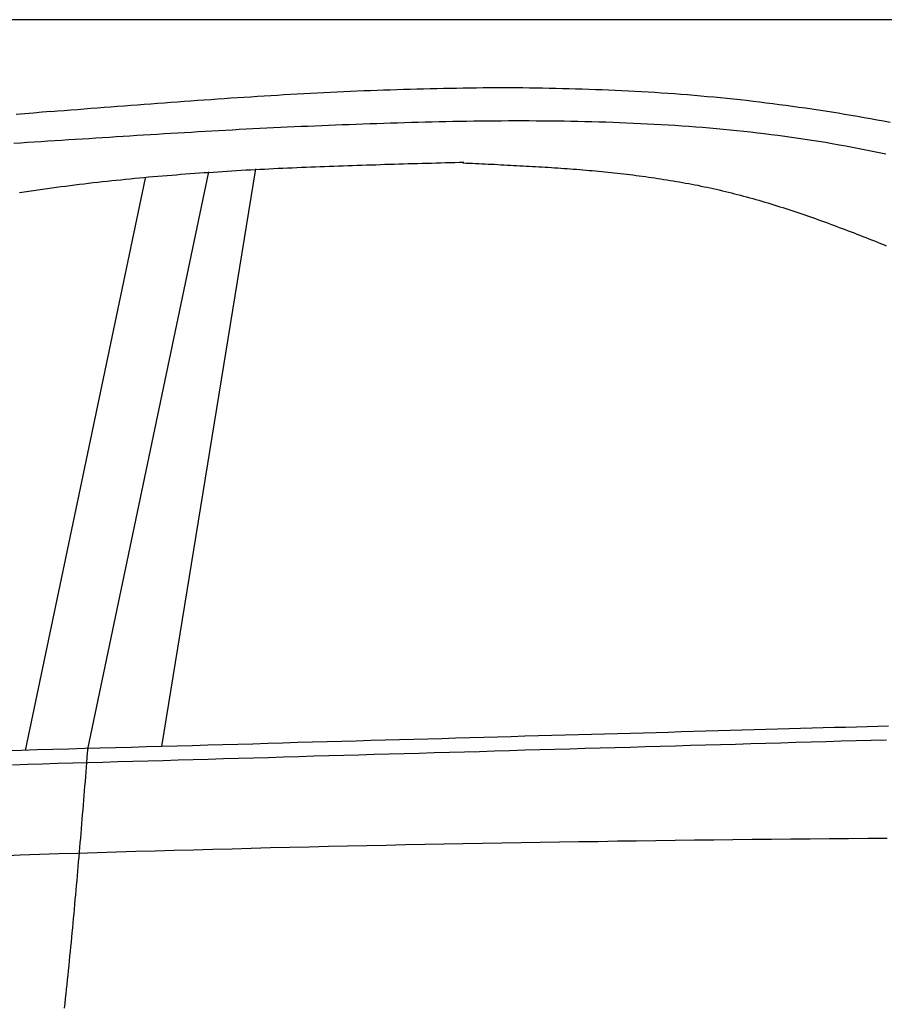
# Model space of a CAD drawing. Extents: x 1073 to 6773, y 6241 to 11416.
# Tile 45 of 60: x 3690 to 4456, y 10544 to 11416. Entities that reach past the tile are written whole.
import ezdxf

# ---------------------------------------------------------------- set-up
doc = ezdxf.new("R2010")
doc.units = 0
doc.layers.get('0').update_dxf_attribs({"linetype": 'CONTINUOUS'})
doc.layers.add('CAR', color=10, linetype='CONTINUOUS')

msp = doc.modelspace()

# ---------------------------------------------------------------- linework, layer by layer
msp.add_line((5822.78, 11415.9), (2672.77, 11415.9))
at = {"layer": 'CAR'}
for p, q in [((3750.69, 10769.96), (3857.67, 11281.11)), ((3816, 10772.13), (3899.26, 11283.68)), ((3695.52, 10768.73), (3801.77, 11275.51))]:
    msp.add_line(p, q, dxfattribs=at)
for points in [[(3717.95, 11334.6, 0), (3723.85, 11335.1, 0), (3729.75, 11335.5, 0), (3735.65, 11336, 0), (3741.54, 11336.5, 0), (3747.44, 11336.9, 0), (3753.34, 11337.4, 0), (3759.24, 11337.9, 0), (3765.14, 11338.3, 0), (3771.03, 11338.8, 0), (3776.93, 11339.2, 0), (3782.83, 11339.7, 0), (3788.72, 11340.1, 0), (3794.62, 11340.6, 0), (3800.52, 11341, 0), (3806.41, 11341.5, 0), (3812.31, 11341.9, 0), (3818.2, 11342.4, 0), (3824.1, 11342.8, 0), (3829.99, 11343.2, 0), (3835.89, 11343.7, 0), (3841.78, 11344.1, 0), (3847.68, 11344.5, 0), (3853.57, 11344.9, 0), (3859.46, 11345.3, 0), (3865.36, 11345.8, 0), (3871.25, 11346.2, 0), (3877.14, 11346.6, 0), (3883.03, 11346.9, 0), (3888.92, 11347.3, 0), (3894.81, 11347.7, 0), (3900.7, 11348.1, 0), (3906.59, 11348.4, 0), (3912.48, 11348.8, 0), (3918.37, 11349.2, 0), (3924.25, 11349.5, 0), (3930.14, 11349.8, 0), (3936.02, 11350.2, 0), (3941.91, 11350.5, 0), (3947.79, 11350.8, 0), (3953.68, 11351.1, 0), (3959.56, 11351.4, 0), (3965.44, 11351.7, 0), (3971.32, 11352, 0), (3977.2, 11352.3, 0), (3983.08, 11352.5, 0), (3988.96, 11352.8, 0), (3994.84, 11353.1, 0), (4000.72, 11353.3, 0), (4006.59, 11353.5, 0), (4012.47, 11353.7, 0), (4018.34, 11353.9, 0), (4024.22, 11354.1, 0), (4030.09, 11354.3, 0), (4035.96, 11354.5, 0), (4041.83, 11354.7, 0), (4047.7, 11354.8, 0), (4053.57, 11355, 0), (4059.44, 11355.1, 0), (4065.3, 11355.2, 0), (4071.17, 11355.3, 0), (4077.03, 11355.4, 0), (4082.9, 11355.5, 0), (4088.76, 11355.6, 0), (4094.62, 11355.6, 0), (4100.48, 11355.7, 0), (4106.34, 11355.7, 0), (4112.19, 11355.7, 0), (4118.05, 11355.7, 0), (4123.9, 11355.7, 0), (4129.76, 11355.7, 0), (4135.61, 11355.7, 0), (4141.46, 11355.6, 0), (4147.31, 11355.5, 0), (4153.16, 11355.5, 0), (4159, 11355.4, 0), (4164.85, 11355.3, 0), (4170.69, 11355.1, 0), (4176.54, 11355, 0), (4182.38, 11354.8, 0), (4188.22, 11354.6, 0), (4194.05, 11354.5, 0), (4199.89, 11354.2, 0), (4205.73, 11354, 0), (4211.56, 11353.8, 0), (4217.39, 11353.5, 0), (4223.22, 11353.2, 0), (4229.05, 11353, 0), (4234.88, 11352.6, 0), (4240.7, 11352.3, 0), (4246.53, 11352, 0), (4252.35, 11351.6, 0), (4258.17, 11351.2, 0), (4263.99, 11350.8, 0), (4269.81, 11350.4, 0), (4275.62, 11350, 0), (4281.43, 11349.5, 0), (4287.25, 11349, 0), (4293.06, 11348.5, 0), (4298.86, 11348, 0), (4304.67, 11347.5, 0), (4310.47, 11346.9, 0), (4316.28, 11346.3, 0), (4322.08, 11345.7, 0), (4327.88, 11345.1, 0), (4333.67, 11344.5, 0), (4339.47, 11343.8, 0), (4345.26, 11343.1, 0), (4351.05, 11342.4, 0), (4356.84, 11341.7, 0), (4362.63, 11340.9, 0), (4368.41, 11340.1, 0), (4374.2, 11339.4, 0), (4379.98, 11338.5, 0), (4385.76, 11337.7, 0), (4391.54, 11336.9, 0), (4397.31, 11336, 0), (4403.09, 11335.1, 0), (4408.86, 11334.2, 0), (4414.63, 11333.3, 0), (4420.4, 11332.3, 0), (4426.17, 11331.3, 0), (4431.93, 11330.4, 0), (4437.7, 11329.4, 0), (4443.46, 11328.4, 0), (4449.22, 11327.3, 0), (4454.98, 11326.3, 0), (4460.74, 11325.2, 0)], [(3717.95, 11334.6, 0), (3710.29, 11333.9, 0), (3702.62, 11333.2, 0), (3694.96, 11332.5, 0), (3687.29, 11331.8, 0)], [(3685.18, 11306.5, 0), (3691.22, 11306.9, 0), (3697.25, 11307.3, 0), (3703.29, 11307.7, 0), (3709.33, 11308.1, 0), (3715.37, 11308.5, 0), (3721.4, 11308.9, 0), (3727.44, 11309.3, 0), (3733.48, 11309.7, 0), (3739.52, 11310, 0), (3745.56, 11310.4, 0), (3751.6, 11310.8, 0), (3757.64, 11311.2, 0), (3763.68, 11311.6, 0), (3769.72, 11312, 0), (3775.76, 11312.4, 0), (3781.8, 11312.7, 0), (3787.85, 11313.1, 0), (3793.89, 11313.5, 0), (3799.94, 11313.9, 0), (3805.99, 11314.2, 0), (3812.03, 11314.6, 0), (3818.08, 11315, 0), (3824.13, 11315.3, 0), (3830.18, 11315.7, 0), (3836.23, 11316.1, 0), (3842.29, 11316.4, 0), (3848.34, 11316.8, 0), (3854.4, 11317.1, 0), (3860.46, 11317.4, 0), (3866.51, 11317.8, 0), (3872.57, 11318.1, 0), (3878.64, 11318.4, 0), (3884.7, 11318.8, 0), (3890.77, 11319.1, 0), (3896.83, 11319.4, 0), (3902.9, 11319.7, 0), (3908.97, 11320, 0), (3915.04, 11320.3, 0), (3921.12, 11320.6, 0), (3927.2, 11320.9, 0), (3933.27, 11321.2, 0), (3939.35, 11321.5, 0), (3945.44, 11321.7, 0), (3951.52, 11322, 0), (3957.61, 11322.3, 0), (3963.7, 11322.5, 0), (3969.79, 11322.8, 0), (3975.88, 11323, 0), (3981.98, 11323.2, 0), (3988.08, 11323.5, 0), (3994.18, 11323.7, 0), (4000.29, 11323.9, 0), (4006.39, 11324.1, 0), (4012.5, 11324.3, 0), (4018.61, 11324.5, 0), (4024.73, 11324.7, 0), (4030.85, 11324.9, 0), (4036.97, 11325, 0), (4043.09, 11325.2, 0), (4049.22, 11325.4, 0), (4055.35, 11325.5, 0), (4061.48, 11325.6, 0), (4067.61, 11325.8, 0), (4073.75, 11325.9, 0), (4079.89, 11326, 0), (4086.03, 11326.1, 0), (4092.18, 11326.2, 0), (4098.32, 11326.3, 0), (4104.47, 11326.3, 0), (4110.62, 11326.4, 0), (4116.77, 11326.4, 0), (4122.92, 11326.5, 0), (4129.07, 11326.5, 0), (4135.22, 11326.5, 0), (4141.37, 11326.5, 0), (4147.53, 11326.4, 0), (4153.68, 11326.4, 0), (4159.83, 11326.4, 0), (4165.98, 11326.3, 0), (4172.13, 11326.2, 0), (4178.28, 11326.1, 0), (4184.43, 11326, 0), (4190.58, 11325.8, 0), (4196.73, 11325.7, 0), (4202.87, 11325.5, 0), (4209.02, 11325.3, 0), (4215.16, 11325.1, 0), (4221.3, 11324.9, 0), (4227.43, 11324.6, 0), (4233.57, 11324.4, 0), (4239.7, 11324.1, 0), (4245.83, 11323.8, 0), (4251.95, 11323.5, 0), (4258.08, 11323.1, 0), (4264.2, 11322.7, 0), (4270.31, 11322.4, 0), (4276.42, 11321.9, 0), (4282.53, 11321.5, 0), (4288.64, 11321, 0), (4294.73, 11320.6, 0), (4300.83, 11320, 0), (4306.92, 11319.5, 0), (4313, 11318.9, 0), (4319.08, 11318.4, 0), (4325.16, 11317.8, 0), (4331.22, 11317.1, 0), (4337.29, 11316.5, 0), (4343.34, 11315.8, 0), (4349.39, 11315, 0), (4355.44, 11314.3, 0), (4361.48, 11313.5, 0), (4367.51, 11312.7, 0), (4373.53, 11311.9, 0), (4379.55, 11311, 0), (4385.56, 11310.1, 0), (4391.56, 11309.2, 0), (4397.55, 11308.3, 0), (4403.54, 11307.3, 0), (4409.52, 11306.3, 0), (4415.49, 11305.2, 0), (4421.45, 11304.1, 0), (4427.41, 11303, 0), (4433.35, 11301.9, 0), (4439.29, 11300.7, 0), (4445.21, 11299.5, 0), (4451.13, 11298.3, 0), (4457.04, 11297, 0)], [(3690.25, 11262.9, 0), (3694.31, 11263.5, 0), (3698.38, 11264.1, 0), (3702.45, 11264.7, 0), (3706.52, 11265.3, 0), (3710.59, 11265.9, 0), (3714.66, 11266.4, 0), (3718.73, 11267, 0), (3722.81, 11267.5, 0), (3726.88, 11268.1, 0), (3730.96, 11268.6, 0), (3735.03, 11269.1, 0), (3739.11, 11269.6, 0), (3743.19, 11270.1, 0), (3747.27, 11270.6, 0), (3751.35, 11271.1, 0), (3755.43, 11271.6, 0), (3759.51, 11272, 0), (3763.59, 11272.5, 0), (3767.68, 11272.9, 0), (3771.76, 11273.4, 0), (3775.84, 11273.8, 0), (3779.93, 11274.2, 0), (3784.01, 11274.6, 0), (3788.1, 11275, 0), (3792.19, 11275.4, 0), (3796.28, 11275.8, 0), (3800.36, 11276.2, 0), (3804.45, 11276.6, 0), (3808.54, 11276.9, 0), (3812.63, 11277.3, 0), (3816.73, 11277.6, 0), (3820.82, 11278, 0), (3824.91, 11278.3, 0), (3829, 11278.6, 0), (3833.1, 11279, 0), (3837.19, 11279.3, 0), (3841.29, 11279.6, 0), (3845.38, 11279.9, 0), (3849.48, 11280.2, 0), (3853.57, 11280.5, 0), (3857.67, 11280.7, 0), (3861.77, 11281, 0), (3865.87, 11281.3, 0), (3869.96, 11281.5, 0), (3874.06, 11281.8, 0), (3878.16, 11282, 0), (3882.26, 11282.3, 0), (3886.36, 11282.5, 0), (3890.46, 11282.8, 0), (3894.57, 11283, 0), (3898.67, 11283.2, 0), (3902.77, 11283.4, 0), (3906.87, 11283.6, 0), (3910.98, 11283.9, 0), (3915.08, 11284.1, 0), (3919.18, 11284.3, 0), (3923.29, 11284.4, 0), (3927.39, 11284.6, 0), (3931.5, 11284.8, 0), (3935.6, 11285, 0), (3939.71, 11285.2, 0), (3943.82, 11285.4, 0), (3947.92, 11285.5, 0), (3952.03, 11285.7, 0), (3956.14, 11285.8, 0), (3960.24, 11286, 0), (3964.35, 11286.2, 0), (3968.46, 11286.3, 0), (3972.57, 11286.5, 0), (3976.68, 11286.6, 0), (3980.78, 11286.7, 0), (3984.89, 11286.9, 0), (3989, 11287, 0), (3993.11, 11287.2, 0), (3997.22, 11287.3, 0), (4001.33, 11287.4, 0), (4005.44, 11287.5, 0), (4009.55, 11287.7, 0), (4013.66, 11287.8, 0), (4017.77, 11287.9, 0), (4021.88, 11288, 0), (4025.99, 11288.2, 0), (4030.11, 11288.3, 0), (4034.22, 11288.4, 0), (4038.33, 11288.5, 0), (4042.44, 11288.6, 0), (4046.55, 11288.7, 0), (4050.66, 11288.8, 0), (4054.77, 11288.9, 0), (4058.89, 11289, 0), (4063, 11289.2, 0), (4067.11, 11289.3, 0), (4071.22, 11289.4, 0), (4075.33, 11289.5, 0), (4079.44, 11289.6, 0), (4083.56, 11289.7, 0)], [(4082.61, 11289, 0), (4085.42, 11288.9, 0), (4088.22, 11288.8, 0), (4091.02, 11288.7, 0), (4093.82, 11288.5, 0), (4096.62, 11288.4, 0), (4099.42, 11288.3, 0), (4102.22, 11288.1, 0), (4105.02, 11288, 0), (4107.82, 11287.9, 0), (4110.62, 11287.8, 0), (4113.42, 11287.6, 0), (4116.22, 11287.5, 0), (4119.02, 11287.3, 0), (4121.82, 11287.2, 0), (4124.62, 11287.1, 0), (4127.42, 11286.9, 0), (4130.21, 11286.8, 0), (4133.01, 11286.6, 0), (4135.81, 11286.5, 0), (4138.6, 11286.3, 0), (4141.4, 11286.2, 0), (4144.19, 11286, 0), (4146.99, 11285.8, 0), (4149.78, 11285.7, 0), (4152.57, 11285.5, 0), (4155.36, 11285.3, 0), (4158.15, 11285.2, 0), (4160.94, 11285, 0), (4163.73, 11284.8, 0), (4166.52, 11284.6, 0), (4169.31, 11284.4, 0), (4172.1, 11284.2, 0), (4174.88, 11284, 0), (4177.67, 11283.8, 0), (4180.45, 11283.6, 0), (4183.23, 11283.4, 0), (4186.01, 11283.1, 0), (4188.79, 11282.9, 0), (4191.57, 11282.7, 0), (4194.35, 11282.4, 0), (4197.13, 11282.2, 0), (4199.9, 11281.9, 0), (4202.68, 11281.7, 0), (4205.45, 11281.4, 0), (4208.22, 11281.1, 0), (4210.99, 11280.8, 0), (4213.76, 11280.6, 0), (4216.53, 11280.3, 0), (4219.29, 11280, 0), (4222.06, 11279.7, 0), (4224.82, 11279.3, 0), (4227.58, 11279, 0), (4230.34, 11278.7, 0), (4233.1, 11278.4, 0), (4235.85, 11278, 0), (4238.61, 11277.7, 0), (4241.36, 11277.3, 0), (4244.11, 11276.9, 0), (4246.86, 11276.5, 0), (4249.61, 11276.1, 0), (4252.36, 11275.8, 0), (4255.1, 11275.3, 0), (4257.84, 11274.9, 0), (4260.58, 11274.5, 0), (4263.32, 11274.1, 0), (4266.06, 11273.6, 0), (4268.79, 11273.2, 0), (4271.53, 11272.7, 0), (4274.26, 11272.2, 0), (4276.98, 11271.7, 0), (4279.71, 11271.2, 0), (4282.43, 11270.7, 0), (4285.16, 11270.2, 0), (4287.88, 11269.7, 0), (4290.59, 11269.2, 0), (4293.31, 11268.6, 0), (4296.02, 11268, 0), (4298.73, 11267.5, 0), (4301.44, 11266.9, 0), (4304.15, 11266.3, 0), (4306.85, 11265.7, 0), (4309.55, 11265.1, 0), (4312.25, 11264.4, 0), (4314.94, 11263.8, 0), (4317.64, 11263.1, 0), (4320.33, 11262.5, 0), (4323.02, 11261.8, 0), (4325.7, 11261.1, 0), (4328.39, 11260.4, 0), (4331.07, 11259.7, 0), (4333.75, 11259, 0), (4336.42, 11258.2, 0), (4339.1, 11257.5, 0), (4341.77, 11256.7, 0), (4344.44, 11256, 0), (4347.11, 11255.2, 0), (4349.77, 11254.4, 0), (4352.44, 11253.6, 0), (4355.1, 11252.8, 0), (4357.76, 11252, 0), (4360.41, 11251.1, 0), (4363.07, 11250.3, 0), (4365.72, 11249.5, 0), (4368.37, 11248.6, 0), (4371.02, 11247.8, 0), (4373.66, 11246.9, 0), (4376.31, 11246, 0), (4378.95, 11245.1, 0), (4381.59, 11244.2, 0), (4384.23, 11243.3, 0), (4386.86, 11242.4, 0), (4389.5, 11241.5, 0), (4392.13, 11240.6, 0), (4394.76, 11239.7, 0), (4397.38, 11238.7, 0), (4400.01, 11237.8, 0), (4402.63, 11236.8, 0), (4405.26, 11235.9, 0), (4407.88, 11234.9, 0), (4410.5, 11234, 0), (4413.11, 11233, 0), (4415.73, 11232, 0), (4418.34, 11231, 0), (4420.95, 11230, 0), (4423.56, 11229, 0), (4426.17, 11228, 0), (4428.78, 11227, 0), (4431.38, 11226, 0), (4433.98, 11225, 0), (4436.58, 11224, 0), (4439.18, 11223, 0), (4441.78, 11221.9, 0), (4444.38, 11220.9, 0), (4446.97, 11219.9, 0), (4449.56, 11218.8, 0), (4452.16, 11217.8, 0), (4454.75, 11216.7, 0), (4457.33, 11215.7, 0)], [(3677.82, 10768.6, 0), (3691.86, 10769, 0), (3705.86, 10769.4, 0), (3719.81, 10769.8, 0), (3733.72, 10770.2, 0), (3747.58, 10770.6, 0), (3761.39, 10771, 0), (3775.16, 10771.3, 0), (3788.88, 10771.7, 0), (3802.55, 10772.1, 0), (3816.17, 10772.5, 0), (3829.74, 10772.9, 0), (3843.25, 10773.2, 0), (3856.71, 10773.6, 0), (3870.12, 10774, 0), (3883.48, 10774.4, 0), (3896.77, 10774.7, 0), (3910.01, 10775.1, 0), (3923.19, 10775.5, 0), (3936.31, 10775.9, 0), (3949.38, 10776.2, 0), (3962.38, 10776.6, 0), (3975.32, 10776.9, 0), (3988.19, 10777.3, 0), (4001, 10777.7, 0), (4013.75, 10778, 0), (4026.43, 10778.4, 0), (4039.04, 10778.7, 0), (4051.59, 10779.1, 0), (4064.07, 10779.4, 0), (4076.47, 10779.8, 0), (4088.81, 10780.1, 0), (4101.07, 10780.5, 0), (4113.27, 10780.8, 0), (4125.39, 10781.1, 0), (4137.43, 10781.5, 0), (4149.4, 10781.8, 0), (4161.29, 10782.1, 0), (4173.1, 10782.5, 0), (4184.84, 10782.8, 0), (4196.49, 10783.1, 0), (4208.07, 10783.5, 0), (4219.56, 10783.8, 0), (4230.97, 10784.1, 0), (4242.3, 10784.4, 0), (4253.55, 10784.7, 0), (4264.7, 10785, 0), (4275.78, 10785.4, 0), (4286.76, 10785.7, 0), (4297.66, 10786, 0), (4308.46, 10786.3, 0), (4319.18, 10786.6, 0), (4329.81, 10786.9, 0), (4340.34, 10787.2, 0), (4350.78, 10787.5, 0), (4361.13, 10787.7, 0), (4371.38, 10788, 0), (4381.54, 10788.3, 0), (4391.59, 10788.6, 0), (4401.56, 10788.9, 0), (4411.42, 10789.2, 0), (4421.18, 10789.4, 0), (4430.84, 10789.7, 0), (4440.4, 10790, 0), (4449.86, 10790.2, 0), (4459.21, 10790.5, 0)], [(4457.38, 10777.9, 0), (4444.04, 10777.5, 0), (4430.71, 10777.1, 0), (4417.37, 10776.8, 0), (4404.03, 10776.4, 0), (4390.7, 10776, 0), (4377.36, 10775.6, 0), (4364.03, 10775.2, 0), (4350.69, 10774.9, 0), (4337.36, 10774.5, 0), (4324.02, 10774.1, 0), (4310.68, 10773.7, 0), (4297.35, 10773.3, 0), (4284.01, 10773, 0), (4270.68, 10772.6, 0), (4257.34, 10772.2, 0), (4244, 10771.8, 0), (4230.67, 10771.4, 0), (4217.33, 10771.1, 0), (4204, 10770.7, 0), (4190.66, 10770.3, 0), (4177.33, 10769.9, 0), (4163.99, 10769.5, 0), (4150.65, 10769.2, 0), (4137.32, 10768.8, 0), (4123.98, 10768.4, 0), (4110.65, 10768, 0), (4097.31, 10767.6, 0), (4083.97, 10767.3, 0), (4070.64, 10766.9, 0), (4057.3, 10766.5, 0), (4043.97, 10766.1, 0), (4030.63, 10765.7, 0), (4017.29, 10765.4, 0), (4003.96, 10765, 0), (3990.62, 10764.6, 0), (3977.29, 10764.2, 0), (3963.95, 10763.8, 0), (3950.62, 10763.5, 0), (3937.28, 10763.1, 0), (3923.94, 10762.7, 0), (3910.61, 10762.3, 0), (3897.27, 10761.9, 0), (3883.94, 10761.5, 0), (3870.6, 10761.2, 0), (3857.26, 10760.8, 0), (3843.93, 10760.4, 0), (3830.59, 10760, 0), (3817.26, 10759.6, 0), (3803.92, 10759.3, 0), (3790.59, 10758.9, 0), (3777.25, 10758.5, 0), (3763.91, 10758.1, 0), (3750.58, 10757.7, 0), (3737.24, 10757.4, 0), (3723.91, 10757, 0), (3710.57, 10756.6, 0), (3697.23, 10756.2, 0), (3683.9, 10755.8, 0)], [(3730.07, 10540.5, 0), (3730.53, 10544.7, 0), (3730.98, 10548.9, 0), (3731.42, 10553, 0), (3731.86, 10557.2, 0), (3732.3, 10561.4, 0), (3732.73, 10565.6, 0), (3733.16, 10569.7, 0), (3733.59, 10573.9, 0), (3734.01, 10578.1, 0), (3734.43, 10582.3, 0), (3734.84, 10586.4, 0), (3735.25, 10590.6, 0), (3735.66, 10594.8, 0), (3736.07, 10599, 0), (3736.47, 10603.2, 0), (3736.87, 10607.3, 0), (3737.26, 10611.5, 0), (3737.66, 10615.7, 0), (3738.05, 10619.9, 0), (3738.43, 10624.1, 0), (3738.82, 10628.2, 0), (3739.2, 10632.4, 0), (3739.58, 10636.6, 0), (3739.96, 10640.8, 0), (3740.33, 10645, 0), (3740.7, 10649.2, 0), (3741.07, 10653.4, 0), (3741.44, 10657.5, 0), (3741.81, 10661.7, 0), (3742.17, 10665.9, 0), (3742.53, 10670.1, 0), (3742.89, 10674.3, 0), (3743.25, 10678.5, 0), (3743.61, 10682.7, 0), (3743.96, 10686.9, 0), (3744.31, 10691, 0), (3744.67, 10695.2, 0), (3745.02, 10699.4, 0), (3745.37, 10703.6, 0), (3745.71, 10707.8, 0), (3746.06, 10712, 0), (3746.41, 10716.2, 0), (3746.75, 10720.4, 0), (3747.09, 10724.6, 0), (3747.44, 10728.7, 0), (3747.78, 10732.9, 0), (3748.12, 10737.1, 0), (3748.46, 10741.3, 0), (3748.8, 10745.5, 0), (3749.14, 10749.7, 0), (3749.48, 10753.9, 0), (3749.82, 10758.1, 0), (3750.16, 10762.3, 0), (3750.5, 10766.5, 0), (3750.84, 10770.7, 0)], [(3673.74, 10675.5, 0), (3690.78, 10676.1, 0), (3707.83, 10676.7, 0), (3724.87, 10677.3, 0), (3741.92, 10677.8, 0), (3758.96, 10678.3, 0), (3776.01, 10678.9, 0), (3793.05, 10679.4, 0), (3810.1, 10679.9, 0), (3827.14, 10680.4, 0), (3844.19, 10680.8, 0), (3861.24, 10681.3, 0), (3878.28, 10681.7, 0), (3895.33, 10682.2, 0), (3912.38, 10682.6, 0), (3929.43, 10683, 0), (3946.48, 10683.4, 0), (3963.53, 10683.8, 0), (3980.58, 10684.2, 0), (3997.63, 10684.6, 0), (4014.68, 10684.9, 0), (4031.73, 10685.3, 0), (4048.78, 10685.6, 0), (4065.83, 10685.9, 0), (4082.88, 10686.3, 0), (4099.93, 10686.6, 0), (4116.98, 10686.9, 0), (4134.04, 10687.2, 0), (4151.09, 10687.5, 0), (4168.14, 10687.7, 0), (4185.19, 10688, 0), (4202.25, 10688.2, 0), (4219.3, 10688.5, 0), (4236.35, 10688.7, 0), (4253.41, 10689, 0), (4270.46, 10689.2, 0), (4287.52, 10689.4, 0), (4304.57, 10689.6, 0), (4321.63, 10689.8, 0), (4338.68, 10690, 0), (4355.74, 10690.2, 0), (4372.79, 10690.3, 0), (4389.85, 10690.5, 0), (4406.9, 10690.7, 0), (4423.96, 10690.8, 0), (4441.02, 10691, 0), (4458.07, 10691.1, 0)]]:
    msp.add_polyline3d(points, dxfattribs=at)

doc.saveas('drawing.dxf')
